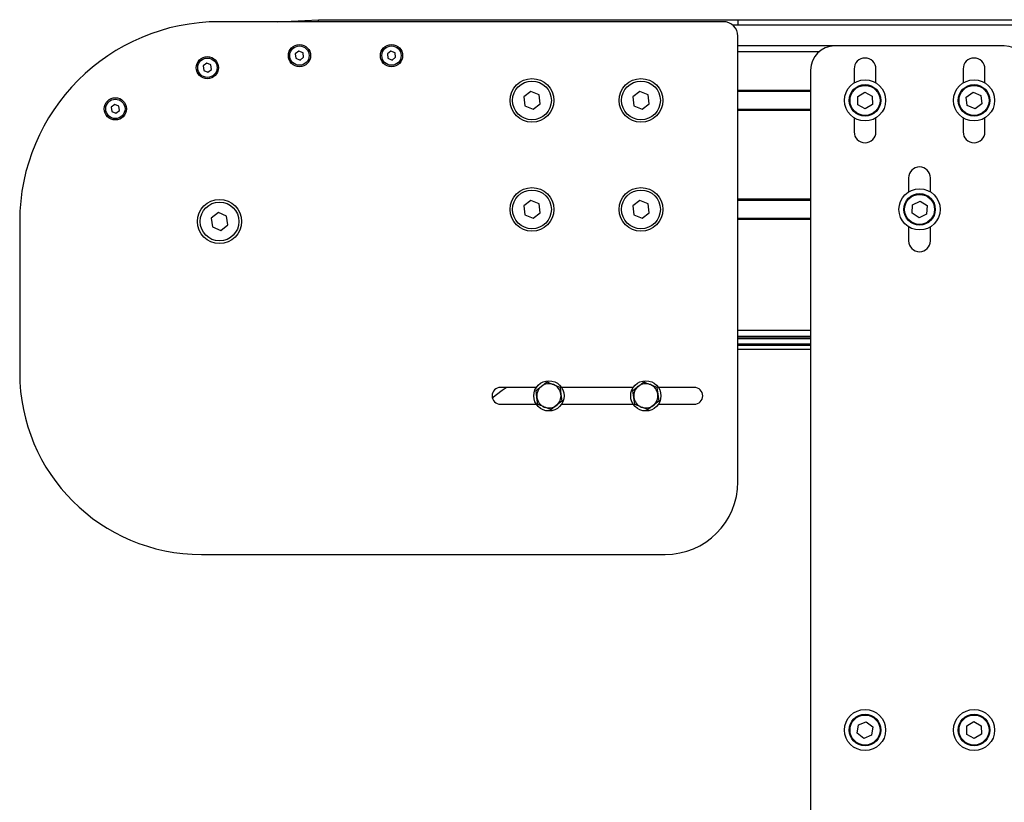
# Model space of a CAD drawing. Header units: millimetres. Extents: x 0 to 420, y 0 to 297.
# Tile 10 of 35: x 106 to 126, y 225 to 241. Entities that reach past the tile are written whole.
import ezdxf

# ---------------------------------------------------------------- set-up
doc = ezdxf.new("R2010")
doc.units = ezdxf.units.MM

msp = doc.modelspace()

# ---------------------------------------------------------------- linework, layer by layer
at = {"color": 7, "linetype": 'Continuous', "lineweight": 25}
for p, q in [((111.46257, 241.24329), (112.30851, 241.28479)), ((112.30851, 241.28479), (120.96443, 241.28479)), ((112.30953, 241.24329), (112.30851, 241.28479)), ((120.96443, 241.28479), (191.26443, 241.28479)), ((120.96443, 241.28479), (120.96443, 241.16829)), ((120.66443, 241.24329), (110.26443, 241.24329)), ((191.366, 241.16829), (120.86286, 241.16829)), ((120.96443, 231.74329), (120.96443, 240.94329)), ((122.96443, 240.74329), (120.96443, 240.74329)), ((126.46443, 240.74329), (122.96443, 240.74329)), ((111.90241, 240.63488), (111.8291, 240.57868)), ((111.8291, 240.57868), (111.84112, 240.48709)), ((111.84112, 240.48709), (111.92645, 240.4517)), ((111.98774, 240.5995), (111.90241, 240.63488)), ((111.92645, 240.4517), (111.99976, 240.50791)), ((111.99976, 240.50791), (111.98774, 240.5995)), ((113.80241, 240.63488), (113.7291, 240.57868)), ((113.7291, 240.57868), (113.74112, 240.48709)), ((113.74112, 240.48709), (113.82645, 240.4517)), ((113.88774, 240.5995), (113.80241, 240.63488)), ((113.82645, 240.4517), (113.89976, 240.50791)), ((113.89976, 240.50791), (113.88774, 240.5995)), ((122.63371, 240.61829), (120.96443, 240.61829)), ((110.00241, 240.38488), (109.9291, 240.32868)), ((109.9291, 240.32868), (109.94112, 240.23709)), ((110.08774, 240.3495), (110.00241, 240.38488)), ((110.02645, 240.2017), (110.09976, 240.25791)), ((110.09976, 240.25791), (110.08774, 240.3495)), ((122.46443, 240.24329), (122.46443, 223.74329)), ((123.36443, 240.26829), (123.36443, 239.97885)), ((123.81443, 239.97885), (123.81443, 240.26829)), ((125.61443, 240.26829), (125.61443, 239.97885)), ((126.06443, 239.97885), (126.06443, 240.26829)), ((109.94112, 240.23709), (110.02645, 240.2017)), ((116.69039, 239.80147), (116.54377, 239.68906)), ((116.54377, 239.68906), (116.56781, 239.50588)), ((116.86105, 239.7307), (116.69039, 239.80147)), ((116.88509, 239.54752), (116.86105, 239.7307)), ((118.94039, 239.80147), (118.79377, 239.68906)), ((118.79377, 239.68906), (118.81781, 239.50588)), ((119.11105, 239.7307), (118.94039, 239.80147)), ((119.13509, 239.54752), (119.11105, 239.7307)), ((122.46443, 239.82579), (120.96443, 239.82579)), ((122.46443, 239.80329), (120.96443, 239.80329)), ((123.43773, 239.70188), (123.58597, 239.79146)), ((123.44119, 239.52871), (123.43773, 239.70188)), ((123.58597, 239.79146), (123.73767, 239.70787)), ((123.73767, 239.70787), (123.74113, 239.5347)), ((125.68021, 239.68647), (125.81886, 239.79027)), ((125.70078, 239.51449), (125.68021, 239.68647)), ((125.81886, 239.79027), (125.97808, 239.7221)), ((125.97808, 239.7221), (125.99866, 239.55012)), ((108.10241, 239.53488), (108.0291, 239.47868)), ((108.0291, 239.47868), (108.04112, 239.38709)), ((108.18774, 239.4995), (108.10241, 239.53488)), ((108.19976, 239.40791), (108.18774, 239.4995)), ((116.56781, 239.50588), (116.73847, 239.43511)), ((116.73847, 239.43511), (116.88509, 239.54752)), ((118.81781, 239.50588), (118.98847, 239.43511)), ((118.98847, 239.43511), (119.13509, 239.54752)), ((122.46443, 239.43329), (120.96443, 239.43329)), ((123.59289, 239.44512), (123.44119, 239.52871)), ((123.74113, 239.5347), (123.59289, 239.44512)), ((125.86, 239.44631), (125.70078, 239.51449)), ((125.99866, 239.55012), (125.86, 239.44631)), ((108.04112, 239.38709), (108.12645, 239.3517)), ((108.12645, 239.3517), (108.19976, 239.40791)), ((122.46443, 239.41079), (120.96443, 239.41079)), ((123.36443, 239.25774), (123.36443, 238.96829)), ((123.81443, 238.96829), (123.81443, 239.25774)), ((125.61443, 239.25774), (125.61443, 238.96829)), ((126.06443, 238.96829), (126.06443, 239.25774)), ((124.48943, 238.01829), (124.48943, 237.72885)), ((124.93943, 237.72885), (124.93943, 238.01829)), ((116.69039, 237.55147), (116.54377, 237.43906)), ((116.54377, 237.43906), (116.56781, 237.25588)), ((116.86105, 237.4807), (116.69039, 237.55147)), ((116.88509, 237.29752), (116.86105, 237.4807)), ((118.94039, 237.55147), (118.79377, 237.43906)), ((118.79377, 237.43906), (118.81781, 237.25588)), ((119.11105, 237.4807), (118.94039, 237.55147)), ((119.13509, 237.29752), (119.11105, 237.4807)), ((122.46443, 237.57579), (120.96443, 237.57579)), ((122.46443, 237.55329), (120.96443, 237.55329)), ((124.55949, 237.29088), (124.56992, 237.46377)), ((124.56992, 237.46377), (124.72486, 237.54118)), ((124.72486, 237.54118), (124.86937, 237.44571)), ((124.86937, 237.44571), (124.85895, 237.27281)), ((110.24039, 237.30147), (110.09377, 237.18906)), ((110.41105, 237.2307), (110.24039, 237.30147)), ((110.43509, 237.04752), (110.41105, 237.2307)), ((116.56781, 237.25588), (116.73847, 237.18511)), ((116.73847, 237.18511), (116.88509, 237.29752)), ((118.81781, 237.25588), (118.98847, 237.18511)), ((118.98847, 237.18511), (119.13509, 237.29752)), ((124.704, 237.1954), (124.55949, 237.29088)), ((124.85895, 237.27281), (124.704, 237.1954)), ((106.13943, 237.11829), (106.13943, 233.99329)), ((110.09377, 237.18906), (110.11781, 237.00588)), ((110.11781, 237.00588), (110.28847, 236.93511)), ((110.28847, 236.93511), (110.43509, 237.04752)), ((122.46443, 237.18329), (120.96443, 237.18329)), ((122.46443, 237.16079), (120.96443, 237.16079)), ((124.48943, 237.00774), (124.48943, 236.71829)), ((124.93943, 236.71829), (124.93943, 237.00774)), ((122.46443, 234.86829), (120.96443, 234.86829)), ((122.46443, 234.74329), (120.96443, 234.74329)), ((120.96443, 234.71809), (122.46443, 234.71809)), ((120.96443, 234.70296), (122.46443, 234.70296)), ((120.96443, 234.59439), (122.46443, 234.59439)), ((120.96443, 234.56493), (122.46443, 234.56493)), ((120.96443, 234.47922), (122.46443, 234.47922)), ((116.91232, 233.71669), (117.02687, 233.80451)), ((118.91232, 233.71669), (119.02687, 233.80451)), ((116.80553, 233.69329), (116.06443, 233.69329)), ((116.79777, 233.62887), (116.91232, 233.71669)), ((116.81656, 233.48576), (116.79777, 233.62887)), ((117.29352, 233.69394), (117.31231, 233.55083)), ((117.31231, 233.55083), (117.33109, 233.40772)), ((118.80553, 233.69329), (117.32334, 233.69329)), ((118.79777, 233.62887), (118.91232, 233.71669)), ((118.81656, 233.48576), (118.79777, 233.62887)), ((119.29352, 233.69394), (119.31231, 233.55083)), ((119.31231, 233.55083), (119.33109, 233.40772)), ((120.06443, 233.69329), (119.32334, 233.69329)), ((116.06443, 233.34329), (116.80553, 233.34329)), ((116.83534, 233.34265), (116.81656, 233.48576)), ((117.33109, 233.40772), (117.21654, 233.31989)), ((117.32334, 233.34329), (118.80553, 233.34329)), ((118.83534, 233.34265), (118.81656, 233.48576)), ((119.33109, 233.40772), (119.21654, 233.31989)), ((119.32334, 233.34329), (120.06443, 233.34329)), ((117.21654, 233.31989), (117.102, 233.23207)), ((119.21654, 233.31989), (119.102, 233.23207)), ((109.88943, 230.24329), (119.46443, 230.24329)), ((123.42886, 226.55335), (123.45291, 226.72488)), ((123.45291, 226.72488), (123.61347, 226.78982)), ((123.61347, 226.78982), (123.75, 226.68323)), ((123.75, 226.68323), (123.72596, 226.51171)), ((125.68773, 226.70188), (125.83597, 226.79146)), ((125.69119, 226.52871), (125.68773, 226.70188)), ((125.83597, 226.79146), (125.98767, 226.70787)), ((125.98767, 226.70787), (125.99113, 226.5347)), ((123.56539, 226.44676), (123.42886, 226.55335)), ((123.72596, 226.51171), (123.56539, 226.44676)), ((125.84289, 226.44512), (125.69119, 226.52871)), ((125.99113, 226.5347), (125.84289, 226.44512))]:
    msp.add_line(p, q, dxfattribs=at)
at = {"color": 7, "linetype": 'Continuous', "lineweight": 25, "flags": 128}
msp.add_lwpolyline([(115.89365, 233.4801), (116.10012, 233.63601), (116.18014, 233.69329)], dxfattribs=at)
at = {"color": 7, "linetype": 'Continuous', "lineweight": 25}
for centre, radius in [((111.91443, 240.54329), 0.2295), ((111.91443, 240.54329), 0.2), ((113.81443, 240.54329), 0.2295), ((113.81443, 240.54329), 0.2), ((110.01443, 240.29329), 0.2295), ((110.01443, 240.29329), 0.2), ((116.71443, 239.61829), 0.45), ((118.96443, 239.61829), 0.45), ((123.58943, 239.61829), 0.425), ((125.83943, 239.61829), 0.425), ((116.71443, 239.61829), 0.4), ((118.96443, 239.61829), 0.4), ((123.58943, 239.61829), 0.325), ((123.58943, 239.61829), 0.31), ((125.83943, 239.61829), 0.325), ((125.83943, 239.61829), 0.31), ((108.11443, 239.44329), 0.2295), ((108.11443, 239.44329), 0.2), ((116.71443, 237.36829), 0.45), ((118.96443, 237.36829), 0.45), ((116.71443, 237.36829), 0.4), ((118.96443, 237.36829), 0.4), ((124.71443, 237.36829), 0.425), ((124.71443, 237.36829), 0.325), ((124.71443, 237.36829), 0.31), ((110.26443, 237.11829), 0.45625), ((110.26443, 237.11829), 0.4), ((117.06443, 233.51829), 0.3125), ((119.06443, 233.51829), 0.3125), ((123.58943, 226.61829), 0.425), ((125.83943, 226.61829), 0.425), ((123.58943, 226.61829), 0.325), ((123.58943, 226.61829), 0.31), ((125.83943, 226.61829), 0.325), ((125.83943, 226.61829), 0.31)]:
    msp.add_circle(centre, radius, dxfattribs=at)
for centre, radius, start, end in [((110.26443, 237.11829), 4.125, 90, 180), ((120.66443, 240.94329), 0.3, 0, 90), ((122.96443, 240.24329), 0.5, 90, 180), ((126.46443, 240.24329), 0.5, 360, 90), ((123.58943, 240.26829), 0.225, 0, 180), ((125.83943, 240.26829), 0.225, 0, 180), ((123.58943, 238.96829), 0.225, 180, 360), ((125.83943, 238.96829), 0.225, 180, 0), ((124.71443, 238.01829), 0.225, 0, 180), ((124.71443, 236.71829), 0.225, 180, 0), ((109.88943, 233.99329), 3.75, 180, 270), ((117.06443, 233.51829), 0.25, 67.477326, 127.477326), ((117.06443, 233.51829), 0.25, 7.477326, 67.477326), ((119.06443, 233.51829), 0.25, 67.477326, 127.477326), ((119.06443, 233.51829), 0.25, 7.477326, 67.477326), ((116.06443, 233.51829), 0.175, 90, 270), ((117.06443, 233.51829), 0.25, 127.477326, 187.477326), ((117.06443, 233.51829), 0.25, 307.477326, 7.477326), ((119.06443, 233.51829), 0.25, 127.477326, 187.477326), ((119.06443, 233.51829), 0.25, 307.477326, 7.477326), ((120.06443, 233.51829), 0.175, 270, 90), ((117.06443, 233.51829), 0.25, 187.477326, 247.477326), ((119.06443, 233.51829), 0.25, 187.477326, 247.477326), ((117.06443, 233.51829), 0.25, 247.477326, 307.477326), ((119.06443, 233.51829), 0.25, 247.477326, 307.477326), ((119.46443, 231.74329), 1.5, 270, 0)]:
    msp.add_arc(centre, radius, start, end, dxfattribs=at)
for points, knots in [([(117.02687, 233.80451), (117.03594, 233.80075), (117.07996, 233.7825), (117.12469, 233.76395), (117.16019, 233.74922)], [0, 0, 0, 0, 0.206185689, 1, 1, 1, 1]), ([(117.16019, 233.74922), (117.20253, 233.73167), (117.24724, 233.71313), (117.29119, 233.6949), (117.29352, 233.69394)], [0, 0, 0, 0, 0.9470257, 1, 1, 1, 1]), ([(119.02687, 233.80451), (119.03594, 233.80075), (119.07996, 233.7825), (119.12469, 233.76395), (119.16019, 233.74922)], [0, 0, 0, 0, 0.206185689, 1, 1, 1, 1]), ([(119.16019, 233.74922), (119.20253, 233.73167), (119.24724, 233.71313), (119.29119, 233.6949), (119.29352, 233.69394)], [0, 0, 0, 0, 0.9470257, 1, 1, 1, 1]), ([(116.96867, 233.28736), (116.93316, 233.30208), (116.88844, 233.32063), (116.84442, 233.33889), (116.83534, 233.34265)], [0, 0, 0, 0, 0.79381431, 1, 1, 1, 1]), ([(118.96867, 233.28736), (118.93316, 233.30208), (118.88844, 233.32063), (118.84442, 233.33889), (118.83534, 233.34265)], [0, 0, 0, 0, 0.79381431, 1, 1, 1, 1]), ([(117.102, 233.23207), (117.09967, 233.23304), (117.05572, 233.25126), (117.01101, 233.2698), (116.96867, 233.28736)], [0, 0, 0, 0, 0.052974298, 1, 1, 1, 1]), ([(119.102, 233.23207), (119.09967, 233.23304), (119.05572, 233.25126), (119.01101, 233.2698), (118.96867, 233.28736)], [0, 0, 0, 0, 0.052974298, 1, 1, 1, 1])]:
    msp.add_open_spline(points, degree=3, knots=knots, dxfattribs=at)

doc.saveas('drawing.dxf')
